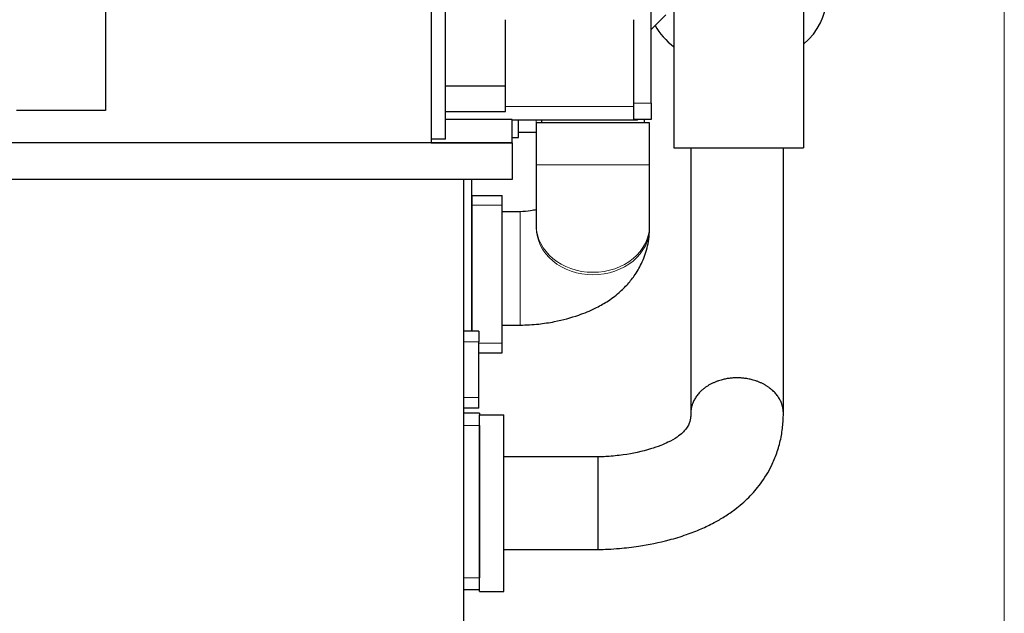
# Model space of a CAD drawing. Header units: inches. Extents: x 0 to 23760, y -13 to 16800.
# Tile 77 of 217: x 7340 to 8556, y 11192 to 11926. Entities that reach past the tile are written whole.
import ezdxf

# ---------------------------------------------------------------- set-up
doc = ezdxf.new("R2010")
doc.units = ezdxf.units.IN
doc.layers.add('254', color=7, linetype='Continuous', true_color=0xffffff)
doc.styles.add('latin_extended', font='simplex.shx')
doc.dimstyles.get("Standard").update_dxf_attribs({"dimtxt": 0.18, "dimasz": 0.18, "dimexe": 0.18, "dimexo": 0.0625, "dimgap": 0.09, "dimtad": 0, "dimtih": 1, "dimtoh": 1, "dimdec": 4, "dimzin": 0, "dimdsep": 46, "dimtxsty": 'Standard', "dimcen": 0.09, "dimadec": 0, "dimazin": 0, "dimtfac": 1, "dimtdec": 4, "dimtofl": 0, "dimtmove": 0, "dimatfit": 3, "dimfxl": 1, "dimtolj": 1, "dimtzin": 0, "dimarcsym": 0})

# ---------------------------------------------------------------- blocks, each defined once
blk = doc.blocks.new('_U11')
at = {"layer": '254', "color": 3, "linetype": 'Continuous', "lineweight": 13, "transparency": 16777216}
for p, q in [((8556, 13896.3), (8556, 10183.9)), ((1790, 13598.4), (1790, 10183.9)), ((1930, 10223.9), (8416, 10223.9))]:
    blk.add_line(p, q, dxfattribs=at)
at = {"layer": '254', "color": 3, "transparency": 16777216}
for points in [[(1930, 10247.2), (1930, 10200.5), (1790, 10223.9)], [(8416, 10200.5), (8416, 10247.2), (8556, 10223.9)]]:
    blk.add_solid(points, dxfattribs=at)
at = {"layer": 'Defpoints', "color": 0, "transparency": 16777216}
for p in [(8556, 13936.3), (1790, 13638.4), (8556, 10223.9)]:
    blk.add_point(p, dxfattribs=at)
at = {"layer": '254', "color": 2, "lineweight": 13, "transparency": 16777216, "insert": (4929.7, 10433.9), "char_height": 140, "attachment_point": 1, "style": 'latin_extended'}
blk.add_mtext('\\A1;6766', dxfattribs=at)

msp = doc.modelspace()

# ---------------------------------------------------------------- linework, layer by layer
at = {"layer": '254', "color": 2, "linetype": 'Continuous', "lineweight": 25}
for p, q in [((8308.024, 12423.353), (8308.024, 11767.353)), ((8148.024, 12044.308), (8148.024, 11767.353)), ((7866.024, 11777.853), (7866.024, 11979.488)), ((7848.024, 11958.353), (7848.024, 11773.353)), ((7446.024, 11946.753), (7446.024, 11813.353)), ((8120.024, 11822.353), (8120.024, 11952.354)), ((8120.024, 11913.353), (8138.024, 11931.353)), ((7940.17, 11843.354), (7940.17, 11925.545)), ((8098.024, 11925.544), (8098.024, 11818.353)), ((7940.17, 11843.354), (7866.024, 11843.354)), ((7940.17, 11812.202), (7940.17, 11843.354)), ((8120.024, 11822.353), (8120.024, 11802.353)), ((7446.024, 11813.353), (7336.024, 11813.353)), ((7866.024, 11812.202), (7940.17, 11812.202)), ((8098.024, 11818.353), (8098.024, 11801.353)), ((7948.024, 11802.105), (7866.024, 11802.105)), ((7948.024, 11773.353), (7948.024, 11802.105)), ((8098.024, 11801.353), (7948.024, 11801.353)), ((7956.024, 11779.853), (7956.024, 11801.353)), ((7978.024, 11798.353), (7978.024, 11746.296)), ((8118.024, 11798.353), (7978.024, 11798.353)), ((7984.524, 11801.355), (7984.524, 11798.358)), ((8120.024, 11802.353), (8098.024, 11802.353)), ((8103.024, 11801.353), (8098.024, 11801.353)), ((8103.024, 11801.353), (8103.024, 11802.354)), ((8111.524, 11798.359), (8111.524, 11802.361)), ((8118.024, 11746.296), (8118.024, 11798.353)), ((7978.024, 11786.353), (7956.025, 11786.353)), ((7848.024, 11773.353), (3698.024, 11773.353)), ((7948.024, 11773.353), (7848.017, 11773.353)), ((7866.024, 11777.853), (7848.024, 11777.853)), ((7848.024, 11773.353), (7948.024, 11773.353)), ((7948.024, 11779.853), (7956.024, 11779.853)), ((7948.024, 11773.353), (7948.024, 11728.353)), ((8148.024, 11767.353), (8308.024, 11767.353)), ((7948.024, 11728.353), (3728.024, 11728.353)), ((7888.024, 11728.353), (7888.024, 11020.453)), ((7898.024, 11728.353), (7898.024, 11540.853)), ((7899.024, 11708.353), (7936.024, 11708.353)), ((7899.024, 11696.353), (7899.024, 11708.353)), ((7936.024, 11696.353), (7936.024, 11708.353)), ((7899.024, 11540.853), (7899.024, 11696.353)), ((7936.024, 11526.053), (7936.024, 11696.353)), ((7958.024, 11688.353), (7936.024, 11688.353)), ((7978.024, 11671.605), (7978.024, 11668.566)), ((8118.024, 11668.566), (8118.024, 11671.605)), ((7907.024, 11540.853), (7888.024, 11540.853)), ((7907.024, 11540.853), (7907.024, 11527.853)), ((7936.024, 11548.353), (7958.024, 11548.353)), ((7907.024, 11458.853), (7907.024, 11527.853)), ((7936.024, 11514.053), (7936.024, 11526.053)), ((7907.025, 11514.053), (7936.024, 11514.053)), ((7907.024, 11445.853), (7907.024, 11458.853)), ((7907.024, 11445.853), (7888.024, 11445.853)), ((7908.024, 11439.353), (7888.024, 11439.353)), ((7908.024, 11439.353), (7908.024, 11437.353)), ((7908.024, 11437.353), (7938.024, 11437.353)), ((7908.024, 11219.353), (7908.024, 11437.353)), ((7938.024, 11219.353), (7938.024, 11437.353)), ((7908.024, 11424.353), (7908.024, 11236.353)), ((7908.024, 11221.353), (7888.024, 11221.353)), ((7908.024, 11219.353), (7938.024, 11219.353))]:
    msp.add_line(p, q, dxfattribs=at)
at = {"layer": '254', "color": 110, "linetype": 'Continuous', "lineweight": 13}
for p, q in [((8098.024, 11822.353), (8120.024, 11822.353)), ((7940.17, 11818.353), (8098.024, 11818.353)), ((7978.024, 11798.353), (7978.024, 11801.353)), ((8118.024, 11746.296), (7978.024, 11746.296)), ((7899.024, 11696.353), (7936.024, 11696.353)), ((7958.024, 11548.353), (7958.024, 11688.351)), ((8118.024, 11671.605), (8118.024, 11671.856)), ((8118.024, 11668.566), (8118.024, 11668.583)), ((7907.024, 11527.853), (7888.024, 11527.853)), ((7907.025, 11526.053), (7936.024, 11526.053)), ((7907.024, 11458.853), (7888.024, 11458.853)), ((7908.024, 11424.353), (7888.024, 11424.353)), ((7908.024, 11236.353), (7888.024, 11236.353))]:
    msp.add_line(p, q, dxfattribs=at)
at = {"layer": '254', "color": 2, "linetype": 'Continuous', "lineweight": 25}
for start_param, end_param in [(2.41205593, 3.87122755), (0.40290926, 0.7825511)]:
    msp.add_ellipse((8226.024, 11950.964), major_axis=(-110, 0), ratio=0.76040597, start_param=start_param, end_param=end_param, dxfattribs=at)
at = {"layer": '254', "color": 110, "linetype": 'Continuous', "lineweight": 13}
for centre, start_param, end_param in [((8048.024, 11668.566), 3.13688026, 4.71238898), ((8048.024, 11671.605), 3.14345797, 4.71238898), ((8048.024, 11671.605), 4.71238898, 6.28318531), ((8048.024, 11668.566), 4.71238898, 6.28318531)]:
    msp.add_ellipse(centre, major_axis=(70, 0), ratio=0.82989824, start_param=start_param, end_param=end_param, dxfattribs=at)
at = {"layer": '254', "color": 2, "linetype": 'Continuous', "lineweight": 25}
for points, knots in [([(8168.874, 11767.352), (8168.874, 11743.871), (8168.874, 11706.101), (8168.874, 11654.042), (8168.874, 11611.175), (8168.874, 11568.308), (8168.874, 11525.442), (8168.874, 11482.574), (8168.874, 11453.996), (8168.874, 11439.706)], [0, 0, 0, 0, 0.2150005, 0.34583253, 0.47666456, 0.60749659, 0.73832862, 0.86916065, 1, 1, 1, 1]), ([(8283.174, 11439.664), (8283.174, 11446.526), (8283.174, 11460.247), (8283.174, 11480.827), (8283.174, 11501.404), (8283.174, 11521.982), (8283.174, 11542.559), (8283.174, 11563.137), (8283.174, 11614.58), (8283.174, 11682.652), (8283.174, 11743.865), (8283.174, 11767.353)], [0, 0, 0, 0, 0.06281975, 0.12561539, 0.18841102, 0.25120665, 0.31400228, 0.37679792, 0.43959355, 0.78496953, 1, 1, 1, 1]), ([(7978.025, 11746.296), (7978.025, 11738.797), (7978.025, 11724.288), (7978.025, 11703.377), (7978.025, 11685.145), (7978.025, 11675.638), (7978.025, 11671.475)], [0, 0, 0, 0, 0.25002709, 0.50002633, 0.74998168, 1, 1, 1, 1]), ([(8118.024, 11671.736), (8118.024, 11675.885), (8118.024, 11685.357), (8118.024, 11703.526), (8118.024, 11724.363), (8118.024, 11738.823), (8118.024, 11746.296)], [0, 0, 0, 0, 0.25005116, 0.49996507, 0.7499458, 1, 1, 1, 1]), ([(7978.237, 11690.821), (7976.001, 11690.297), (7969.601, 11689.054), (7962.664, 11688.495), (7958.024, 11688.353)], [0, 0, 0, 0, 0.38159426, 1, 1, 1, 1]), ([(7958.024, 11548.353), (7965.749, 11548.424), (7979.972, 11549.242), (8004.63, 11552.956), (8028.124, 11559.349), (8049.353, 11568.097), (8063.088, 11575.718), (8072.787, 11582.351), (8081.708, 11589.474), (8091.194, 11598.81), (8101.066, 11611.414), (8109.853, 11627.14), (8116.295, 11646.504), (8117.956, 11660.963), (8118.024, 11668.696)], [0, 0, 0, 0, 0.09711535, 0.1809036, 0.31770576, 0.41569503, 0.49163787, 0.53343892, 0.57670948, 0.64414913, 0.71222134, 0.79524216, 0.89346335, 1, 1, 1, 1]), ([(8168.874, 11439.706), (8168.875, 11439.265), (8168.865, 11438.495), (8168.817, 11437.179), (8168.701, 11435.41), (8168.378, 11432.68), (8167.57, 11428.868), (8165.813, 11424.316), (8163.249, 11420.28), (8158.936, 11415.483), (8151.755, 11409.623), (8142.388, 11404.194), (8131.034, 11399.204), (8113.288, 11393.084), (8090.771, 11388.351), (8069.924, 11386.156), (8060.037, 11385.653), (8056.587, 11385.57), (8055.262, 11385.555), (8054.752, 11385.553), (8054.512, 11385.553)], [0, 0, 0, 0, 0.01673625, 0.02947211, 0.05128555, 0.08735696, 0.14389433, 0.22466927, 0.32261721, 0.38854636, 0.45950859, 0.54529887, 0.60233676, 0.67361353, 0.84871107, 0.94643006, 0.98075564, 0.99259642, 0.99651327, 1, 1, 1, 1]), ([(8054.516, 11271.253), (8058.585, 11271.276), (8067.341, 11271.491), (8083.968, 11272.643), (8109.393, 11275.652), (8137.144, 11281.272), (8162.843, 11289.084), (8181.347, 11296.287), (8196.99, 11303.823), (8210.748, 11311.779), (8225.442, 11321.91), (8240.814, 11335.278), (8256.401, 11353.322), (8267.686, 11371.843), (8275.513, 11390.582), (8280.207, 11407.438), (8282.367, 11421.86), (8283.008, 11431.552), (8283.142, 11436.053), (8283.17, 11438.251), (8283.174, 11439.233), (8283.174, 11439.664)], [0, 0, 0, 0, 0.0348901, 0.07522381, 0.1431993, 0.25574486, 0.32189515, 0.38118648, 0.43470241, 0.4811897, 0.52954745, 0.60077206, 0.67176649, 0.76003392, 0.81798901, 0.8827223, 0.94589868, 0.97575473, 0.98919335, 0.99526579, 1, 1, 1, 1]), ([(8054.512, 11385.553), (8049.662, 11385.553), (8039.958, 11385.553), (8025.399, 11385.553), (8010.837, 11385.553), (7981.712, 11385.553), (7957.441, 11385.553), (7938.024, 11385.553)], [0, 0, 0, 0, 0.12490391, 0.24991763, 0.37493136, 0.49994509, 1, 1, 1, 1]), ([(7938.024, 11271.253), (7957.441, 11271.253), (7981.712, 11271.253), (8010.837, 11271.253), (8025.399, 11271.253), (8039.959, 11271.253), (8049.665, 11271.253), (8054.516, 11271.253)], [0, 0, 0, 0, 0.50003552, 0.6250444, 0.75005328, 0.87506215, 1, 1, 1, 1])]:
    msp.add_open_spline(points, degree=3, knots=knots, dxfattribs=at)
for points, weights, knots in [([(8283.174, 11439.688), (8283.173, 11455.061), (8273.068, 11475.48), (8246.229, 11483.167), (8205.819, 11483.169), (8178.977, 11475.483), (8168.874, 11455.063), (8168.874, 11439.69)], [1.01661171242, 1.01660081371, 0.958477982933, 1.01661171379, 1.01661171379, 0.958470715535, 1.01661171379, 1.01661171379], [0, 0, 0, 0, 0, 0.49998437, 0.49998437, 0.49998437, 1, 1, 1, 1, 1]), ([(8054.516, 11271.253), (8054.517, 11271.255), (8054.517, 11275.152), (8054.517, 11282.897), (8054.517, 11306.692), (8054.517, 11333.67), (8054.515, 11358.775), (8054.513, 11377.815), (8054.513, 11382.915), (8054.512, 11385.554), (8054.512, 11385.553)], [0.995204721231, 0.992944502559, 0.999167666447, 1.01661171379, 1.01661171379, 0.958470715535, 1.01661171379, 1.01661171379, 1.00472341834, 0.997074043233, 0.995205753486], [0, 0, 0, 0, 0, 0.27388356, 0.27388356, 0.27388356, 0.77389918, 0.77389918, 0.77389918, 1, 1, 1, 1, 1])]:
    msp.add_rational_spline(points, weights, degree=4, knots=knots, dxfattribs=at)

# ---------------------------------------------------------------- dimensions: what is measured, and where the dimension line sits
at = {"layer": '254', "color": 2, "linetype": 'Continuous', "lineweight": 13}
dim = msp.add_linear_dim(base=(8556.024, 10223.853), p1=(1790.044, 13638.434), p2=(8556.024, 13936.345), dimstyle='Standard', override={"dimscale": 40, "dimtxt": 3.5, "dimasz": 3.5, "dimexe": 1, "dimexo": 1, "dimgap": 1.75, "dimtad": 1, "dimtih": 1, "dimtoh": 0, "dimdec": 0, "dimlfac": 1, "dimzin": 8, "dimdsep": 46, "dimlunit": 2, "dimtxsty": 'latin_extended', "dimsah": 1, "dimse1": 0, "dimse2": 0, "dimsd1": 0, "dimsd2": 0, "dimclrd": 3, "dimclre": 3, "dimclrt": 2, "dimtol": 0, "dimtm": -0.1, "dimtfac": 0.714286, "dimtdec": 3, "dimtofl": 1, "dimtmove": 0, "dimtzin": 8, "dimlwd": 13, "dimlwe": 13}, dxfattribs=at)
dim.commit()
dim.dimension.update_dxf_attribs({"geometry": '_U11', "text_midpoint": (5173.034, 10223.853), "dimtype": 160})

doc.saveas('drawing.dxf')
